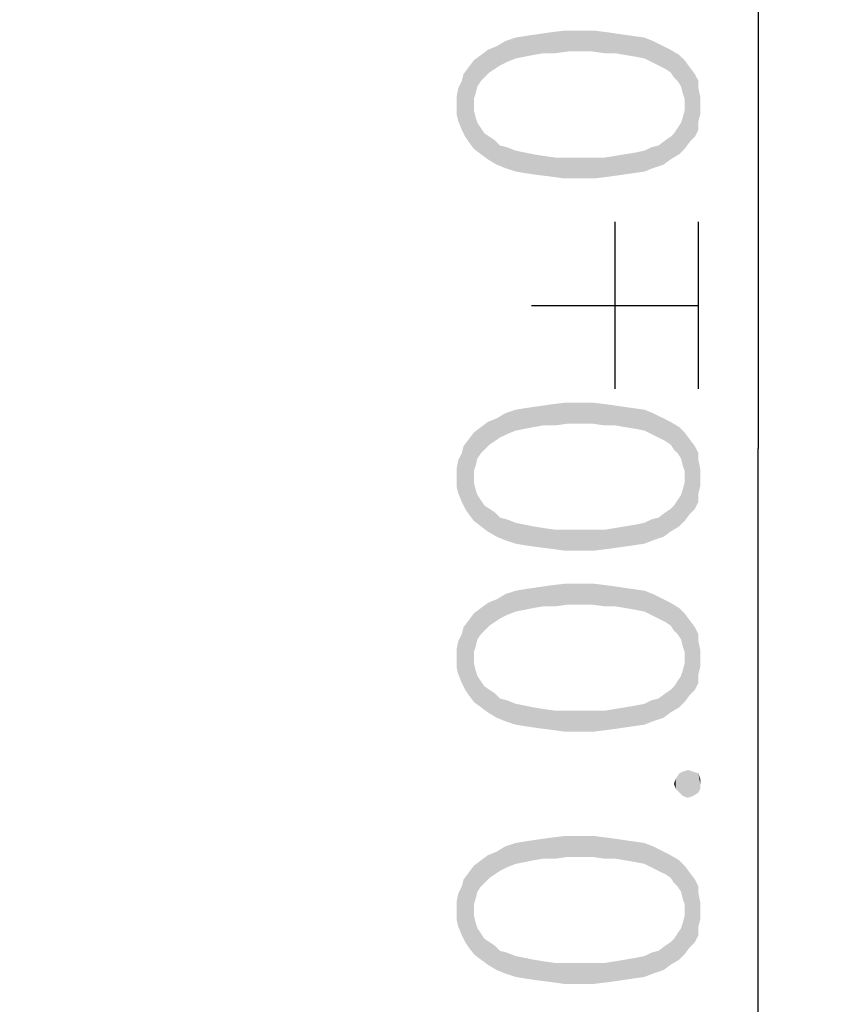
# Model space of a CAD drawing. Header units: millimetres. Extents: x 0 to 297, y 0 to 210.
# Tile 59 of 84: x 121 to 130, y 134 to 144. Entities that reach past the tile are written whole.
import ezdxf

# ---------------------------------------------------------------- set-up
doc = ezdxf.new("R2010")
doc.units = ezdxf.units.MM
doc.header["$LTSCALE"] = 16.335
doc.layers.get('0').update_dxf_attribs({"linetype": 'CONTINUOUS'})
doc.styles.get("Standard").update_dxf_attribs({"font": 'harmonyos_sans_sc_light.ttf'})
doc.dimstyles.new('DIMSTYLE_2', dxfattribs={"dimtxt": 2.5, "dimasz": 1.8, "dimexe": 0.8, "dimexo": 0, "dimtad": 1, "dimzin": 0, "dimdsep": 46, "dimtxsty": 'STANDARD', "dimblk": '_FILLED', "dimblk1": '_FILLED', "dimblk2": '_FILLED', "dimcen": 0.09, "dimclrt": 7, "dimazin": 0, "dimtol": 1, "dimtp": 0.2, "dimtm": 0.2, "dimtfac": 1, "dimtofl": 0, "dimtmove": 0, "dimatfit": 3, "dimldrblk": '_FILLED', "dimfxl": 1, "dimtolj": 1, "dimtzin": 0, "dimarcsym": 0})

# ---------------------------------------------------------------- blocks, each defined once
blk = doc.blocks.new('_FILLED')
at = {"color": 0, "linetype": 'BYBLOCK'}
blk.add_solid([(0, 0), (-1, 0.1667), (-1, -0.1667)], dxfattribs=at)
blk = doc.blocks.new('*D3')
at = {"color": 7, "linetype": 'CONTINUOUS'}
for p, q in [((103.741, 169.506), (129.771, 169.506)), ((128.971, 169.506), (128.971, 139.506)), ((128.971, 109.506), (128.971, 139.506)), ((103.741, 109.506), (129.771, 109.506))]:
    blk.add_line(p, q, dxfattribs=at)
at = {"color": 7, "linetype": 'CONTINUOUS', "xscale": 1.8, "yscale": 1.8, "zscale": 1.8}
for p, rotation in [((128.971, 169.506), 90), ((128.971, 109.506), 270)]:
    blk.add_blockref('_FILLED', p, dxfattribs=dict(at, rotation=rotation))

msp = doc.modelspace()

# ---------------------------------------------------------------- linework, layer by layer
at = {"color": 7, "linetype": 'CONTINUOUS'}
for p, q in [((127.471, 140.132), (127.471, 141.882)), ((128.346, 140.132), (128.346, 141.882)), ((126.596, 141.007), (128.346, 141.007))]:
    msp.add_line(p, q, dxfattribs=at)
for points in [[(126.612, 143.633), (126.539, 143.834), (126.667, 143.852)], [(126.667, 143.852), (126.721, 143.652), (126.612, 143.633)], [(126.721, 143.652), (126.667, 143.852), (126.794, 143.871)], [(126.794, 143.871), (126.849, 143.652), (126.721, 143.652)], [(126.849, 143.652), (126.794, 143.871), (126.94, 143.889)], [(126.94, 143.889), (126.977, 143.67), (126.849, 143.652)], [(127.105, 143.67), (126.977, 143.67), (126.94, 143.889)], [(127.105, 143.67), (126.94, 143.889), (127.105, 143.889)], [(127.105, 143.889), (127.232, 143.67), (127.105, 143.67)], [(127.232, 143.67), (127.105, 143.889), (127.251, 143.889)], [(127.251, 143.889), (127.36, 143.652), (127.232, 143.67)], [(127.36, 143.652), (127.251, 143.889), (127.397, 143.871)], [(127.397, 143.871), (127.47, 143.652), (127.36, 143.652)], [(127.47, 143.652), (127.397, 143.871), (127.524, 143.852)], [(127.524, 143.852), (127.579, 143.633), (127.47, 143.652)], [(127.579, 143.633), (127.524, 143.852), (127.652, 143.834)], [(126.265, 143.524), (126.229, 143.725), (126.32, 143.779)], [(126.32, 143.779), (126.338, 143.56), (126.265, 143.524)], [(126.429, 143.597), (126.32, 143.779), (126.429, 143.816)], [(126.429, 143.597), (126.338, 143.56), (126.32, 143.779)], [(126.521, 143.615), (126.429, 143.816), (126.539, 143.834)], [(126.429, 143.816), (126.521, 143.615), (126.429, 143.597)], [(126.539, 143.834), (126.612, 143.633), (126.521, 143.615)], [(127.652, 143.834), (127.689, 143.615), (127.579, 143.633)], [(127.78, 143.597), (127.689, 143.615), (127.652, 143.834)], [(127.78, 143.597), (127.652, 143.834), (127.78, 143.816)], [(127.78, 143.816), (127.853, 143.56), (127.78, 143.597)], [(127.853, 143.56), (127.78, 143.816), (127.871, 143.779)], [(127.871, 143.779), (127.926, 143.524), (127.853, 143.56)], [(127.926, 143.524), (127.871, 143.779), (127.981, 143.725)], [(126.101, 143.396), (126.065, 143.633), (126.138, 143.688)], [(126.138, 143.688), (126.156, 143.451), (126.101, 143.396)], [(126.211, 143.487), (126.138, 143.688), (126.229, 143.725)], [(126.211, 143.487), (126.156, 143.451), (126.138, 143.688)], [(126.229, 143.725), (126.265, 143.524), (126.211, 143.487)], [(127.981, 143.725), (127.999, 143.487), (127.926, 143.524)], [(128.054, 143.451), (127.999, 143.487), (127.981, 143.725)], [(128.054, 143.451), (127.981, 143.725), (128.054, 143.688)], [(128.054, 143.688), (128.09, 143.396), (128.054, 143.451)], [(128.127, 143.36), (128.09, 143.396), (128.054, 143.688)], [(128.127, 143.36), (128.054, 143.688), (128.145, 143.633)], [(125.992, 143.177), (125.937, 143.506), (125.992, 143.579)], [(126.065, 143.36), (125.992, 143.579), (126.065, 143.633)], [(125.992, 143.579), (126.01, 143.232), (125.992, 143.177)], [(126.028, 143.305), (126.01, 143.232), (125.992, 143.579)], [(126.065, 143.36), (126.028, 143.305), (125.992, 143.579)], [(126.065, 143.633), (126.101, 143.396), (126.065, 143.36)], [(128.145, 143.633), (128.163, 143.305), (128.127, 143.36)], [(128.181, 143.232), (128.163, 143.305), (128.145, 143.633)], [(128.2, 143.177), (128.181, 143.232), (128.145, 143.633)], [(128.2, 143.177), (128.145, 143.633), (128.2, 143.579)], [(128.2, 143.177), (128.2, 143.579), (128.254, 142.721)], [(128.254, 142.721), (128.2, 143.579), (128.254, 143.506)], [(125.937, 142.721), (125.882, 143.433), (125.937, 143.506)], [(125.937, 143.506), (125.992, 142.648), (125.937, 142.721)], [(125.992, 143.049), (125.992, 142.648), (125.937, 143.506)], [(125.992, 143.104), (125.992, 143.049), (125.937, 143.506)], [(125.992, 143.177), (125.992, 143.104), (125.937, 143.506)], [(128.254, 143.506), (128.309, 142.776), (128.254, 142.721)], [(128.309, 142.776), (128.254, 143.506), (128.309, 143.433)], [(125.864, 142.849), (125.827, 143.287), (125.864, 143.36)], [(125.864, 143.36), (125.882, 143.433), (125.9, 142.776)], [(125.864, 143.36), (125.9, 142.776), (125.864, 142.849)], [(125.937, 142.721), (125.9, 142.776), (125.882, 143.433)], [(128.309, 143.433), (128.346, 142.849), (128.309, 142.776)], [(128.346, 142.94), (128.346, 142.849), (128.309, 143.433)], [(128.346, 143.287), (128.346, 142.94), (128.309, 143.433)], [(128.346, 143.287), (128.309, 143.433), (128.346, 143.36)], [(125.827, 142.94), (125.809, 143.195), (125.827, 143.287)], [(125.827, 143.287), (125.864, 142.849), (125.827, 142.94)], [(128.346, 143.287), (128.364, 143.013), (128.346, 142.94)], [(128.364, 143.104), (128.364, 143.013), (128.346, 143.287)], [(128.364, 143.104), (128.346, 143.287), (128.364, 143.195)], [(125.809, 143.104), (125.809, 143.195), (125.827, 142.94)], [(128.2, 143.104), (128.2, 143.177), (128.254, 142.721)], [(125.809, 143.104), (125.827, 142.94), (125.809, 143.013)], [(125.992, 143.049), (126.01, 142.976), (126.065, 142.593)], [(125.992, 143.049), (126.065, 142.593), (125.992, 142.648)], [(128.2, 142.648), (128.181, 142.976), (128.2, 143.049)], [(128.2, 143.049), (128.2, 143.104), (128.254, 142.721)], [(128.2, 143.049), (128.254, 142.721), (128.2, 142.648)], [(126.01, 142.976), (126.028, 142.922), (126.065, 142.593)], [(126.065, 142.593), (126.028, 142.922), (126.065, 142.867)], [(128.145, 142.593), (128.127, 142.867), (128.163, 142.922)], [(128.163, 142.922), (128.2, 142.648), (128.145, 142.593)], [(128.163, 142.922), (128.181, 142.976), (128.2, 142.648)], [(126.065, 142.867), (126.101, 142.812), (126.138, 142.538)], [(126.065, 142.867), (126.138, 142.538), (126.065, 142.593)], [(128.09, 142.812), (128.127, 142.867), (128.145, 142.593)], [(126.138, 142.538), (126.101, 142.812), (126.156, 142.776)], [(126.156, 142.776), (126.229, 142.484), (126.138, 142.538)], [(126.156, 142.776), (126.211, 142.739), (126.229, 142.484)], [(126.229, 142.484), (126.211, 142.739), (126.265, 142.684)], [(127.981, 142.484), (127.926, 142.684), (127.999, 142.739)], [(127.999, 142.739), (128.054, 142.538), (127.981, 142.484)], [(128.054, 142.538), (127.999, 142.739), (128.054, 142.776)], [(128.054, 142.776), (128.09, 142.812), (128.145, 142.593)], [(128.054, 142.776), (128.145, 142.593), (128.054, 142.538)], [(126.265, 142.684), (126.32, 142.447), (126.229, 142.484)], [(126.32, 142.447), (126.265, 142.684), (126.338, 142.666)], [(126.338, 142.666), (126.429, 142.411), (126.32, 142.447)], [(126.429, 142.411), (126.338, 142.666), (126.429, 142.63)], [(126.429, 142.63), (126.521, 142.611), (126.539, 142.392)], [(126.429, 142.63), (126.539, 142.392), (126.429, 142.411)], [(126.539, 142.392), (126.521, 142.611), (126.612, 142.593)], [(127.652, 142.392), (127.579, 142.593), (127.689, 142.611)], [(127.689, 142.611), (127.78, 142.411), (127.652, 142.392)], [(127.78, 142.411), (127.689, 142.611), (127.78, 142.63)], [(127.78, 142.63), (127.853, 142.666), (127.871, 142.447)], [(127.78, 142.63), (127.871, 142.447), (127.78, 142.411)], [(127.871, 142.447), (127.853, 142.666), (127.926, 142.684)], [(127.926, 142.684), (127.981, 142.484), (127.871, 142.447)], [(126.612, 142.593), (126.667, 142.374), (126.539, 142.392)], [(126.667, 142.374), (126.612, 142.593), (126.721, 142.575)], [(126.721, 142.575), (126.813, 142.356), (126.667, 142.374)], [(126.813, 142.356), (126.721, 142.575), (126.849, 142.557)], [(126.849, 142.557), (126.94, 142.338), (126.813, 142.356)], [(126.94, 142.338), (126.849, 142.557), (126.977, 142.557)], [(126.977, 142.557), (127.105, 142.338), (126.94, 142.338)], [(127.105, 142.338), (126.977, 142.557), (127.105, 142.557)], [(127.105, 142.557), (127.232, 142.557), (127.251, 142.338)], [(127.105, 142.557), (127.251, 142.338), (127.105, 142.338)], [(127.251, 142.338), (127.232, 142.557), (127.36, 142.557)], [(127.36, 142.557), (127.397, 142.356), (127.251, 142.338)], [(127.397, 142.356), (127.36, 142.557), (127.47, 142.575)], [(127.47, 142.575), (127.524, 142.374), (127.397, 142.356)], [(127.524, 142.374), (127.47, 142.575), (127.579, 142.593)], [(127.579, 142.593), (127.652, 142.392), (127.524, 142.374)], [(126.521, 139.712), (126.429, 139.913), (126.539, 139.931)], [(126.539, 139.931), (126.612, 139.73), (126.521, 139.712)], [(126.612, 139.73), (126.539, 139.931), (126.667, 139.949)], [(126.667, 139.949), (126.721, 139.749), (126.612, 139.73)], [(126.721, 139.749), (126.667, 139.949), (126.794, 139.968)], [(126.794, 139.968), (126.849, 139.749), (126.721, 139.749)], [(126.849, 139.749), (126.794, 139.968), (126.94, 139.986)], [(126.94, 139.986), (126.977, 139.767), (126.849, 139.749)], [(127.105, 139.767), (126.977, 139.767), (126.94, 139.986)], [(127.105, 139.767), (126.94, 139.986), (127.105, 139.986)], [(127.105, 139.986), (127.232, 139.767), (127.105, 139.767)], [(127.232, 139.767), (127.105, 139.986), (127.251, 139.986)], [(127.251, 139.986), (127.36, 139.749), (127.232, 139.767)], [(127.36, 139.749), (127.251, 139.986), (127.397, 139.968)], [(127.397, 139.968), (127.47, 139.749), (127.36, 139.749)], [(127.47, 139.749), (127.397, 139.968), (127.524, 139.949)], [(127.524, 139.949), (127.579, 139.73), (127.47, 139.749)], [(127.579, 139.73), (127.524, 139.949), (127.652, 139.931)], [(127.652, 139.931), (127.689, 139.712), (127.579, 139.73)], [(127.78, 139.694), (127.689, 139.712), (127.652, 139.931)], [(127.78, 139.694), (127.652, 139.931), (127.78, 139.913)], [(126.211, 139.584), (126.138, 139.785), (126.229, 139.822)], [(126.229, 139.822), (126.265, 139.621), (126.211, 139.584)], [(126.265, 139.621), (126.229, 139.822), (126.32, 139.876)], [(126.32, 139.876), (126.338, 139.657), (126.265, 139.621)], [(126.429, 139.694), (126.32, 139.876), (126.429, 139.913)], [(126.429, 139.694), (126.338, 139.657), (126.32, 139.876)], [(126.429, 139.913), (126.521, 139.712), (126.429, 139.694)], [(127.78, 139.913), (127.853, 139.657), (127.78, 139.694)], [(127.853, 139.657), (127.78, 139.913), (127.871, 139.876)], [(127.871, 139.876), (127.926, 139.621), (127.853, 139.657)], [(127.926, 139.621), (127.871, 139.876), (127.981, 139.822)], [(127.981, 139.822), (127.999, 139.584), (127.926, 139.621)], [(128.054, 139.548), (127.999, 139.584), (127.981, 139.822)], [(128.054, 139.548), (127.981, 139.822), (128.054, 139.785)], [(126.065, 139.457), (125.992, 139.676), (126.065, 139.73)], [(126.101, 139.493), (126.065, 139.73), (126.138, 139.785)], [(126.065, 139.73), (126.101, 139.493), (126.065, 139.457)], [(126.138, 139.785), (126.156, 139.548), (126.101, 139.493)], [(126.211, 139.584), (126.156, 139.548), (126.138, 139.785)], [(128.054, 139.785), (128.09, 139.493), (128.054, 139.548)], [(128.127, 139.457), (128.09, 139.493), (128.054, 139.785)], [(128.127, 139.457), (128.054, 139.785), (128.145, 139.73)], [(128.145, 139.73), (128.163, 139.402), (128.127, 139.457)], [(128.181, 139.329), (128.163, 139.402), (128.145, 139.73)], [(128.2, 139.274), (128.181, 139.329), (128.145, 139.73)], [(128.2, 139.274), (128.145, 139.73), (128.2, 139.676)], [(125.992, 139.274), (125.937, 139.603), (125.992, 139.676)], [(125.992, 139.676), (126.01, 139.329), (125.992, 139.274)], [(126.028, 139.402), (126.01, 139.329), (125.992, 139.676)], [(126.065, 139.457), (126.028, 139.402), (125.992, 139.676)], [(128.2, 139.274), (128.2, 139.676), (128.254, 138.818)], [(128.254, 138.818), (128.2, 139.676), (128.254, 139.603)], [(125.864, 139.457), (125.882, 139.53), (125.9, 138.873)], [(125.937, 138.818), (125.882, 139.53), (125.937, 139.603)], [(125.937, 138.818), (125.9, 138.873), (125.882, 139.53)], [(125.937, 139.603), (125.992, 138.745), (125.937, 138.818)], [(125.992, 139.146), (125.992, 138.745), (125.937, 139.603)], [(125.992, 139.201), (125.992, 139.146), (125.937, 139.603)], [(125.992, 139.274), (125.992, 139.201), (125.937, 139.603)], [(128.254, 139.603), (128.309, 138.873), (128.254, 138.818)], [(128.309, 138.873), (128.254, 139.603), (128.309, 139.53)], [(128.309, 139.53), (128.346, 138.946), (128.309, 138.873)], [(128.346, 139.037), (128.346, 138.946), (128.309, 139.53)], [(128.346, 139.384), (128.346, 139.037), (128.309, 139.53)], [(128.346, 139.384), (128.309, 139.53), (128.346, 139.457)], [(125.864, 138.946), (125.827, 139.384), (125.864, 139.457)], [(125.864, 139.457), (125.9, 138.873), (125.864, 138.946)], [(125.827, 139.037), (125.809, 139.292), (125.827, 139.384)], [(125.827, 139.384), (125.864, 138.946), (125.827, 139.037)], [(128.346, 139.384), (128.364, 139.11), (128.346, 139.037)], [(128.364, 139.201), (128.364, 139.11), (128.346, 139.384)], [(128.364, 139.201), (128.346, 139.384), (128.364, 139.292)], [(125.809, 139.201), (125.809, 139.292), (125.827, 139.037)], [(125.809, 139.201), (125.827, 139.037), (125.809, 139.11)], [(128.2, 139.201), (128.2, 139.274), (128.254, 138.818)], [(128.2, 139.146), (128.2, 139.201), (128.254, 138.818)], [(125.992, 139.146), (126.01, 139.073), (126.065, 138.69)], [(125.992, 139.146), (126.065, 138.69), (125.992, 138.745)], [(128.2, 138.745), (128.181, 139.073), (128.2, 139.146)], [(128.2, 139.146), (128.254, 138.818), (128.2, 138.745)], [(126.01, 139.073), (126.028, 139.019), (126.065, 138.69)], [(126.065, 138.69), (126.028, 139.019), (126.065, 138.964)], [(128.145, 138.69), (128.127, 138.964), (128.163, 139.019)], [(128.163, 139.019), (128.2, 138.745), (128.145, 138.69)], [(128.163, 139.019), (128.181, 139.073), (128.2, 138.745)], [(126.065, 138.964), (126.101, 138.909), (126.138, 138.635)], [(126.065, 138.964), (126.138, 138.635), (126.065, 138.69)], [(126.138, 138.635), (126.101, 138.909), (126.156, 138.873)], [(128.054, 138.873), (128.09, 138.909), (128.145, 138.69)], [(128.09, 138.909), (128.127, 138.964), (128.145, 138.69)], [(126.156, 138.873), (126.229, 138.581), (126.138, 138.635)], [(126.156, 138.873), (126.211, 138.836), (126.229, 138.581)], [(126.229, 138.581), (126.211, 138.836), (126.265, 138.781)], [(127.981, 138.581), (127.926, 138.781), (127.999, 138.836)], [(127.999, 138.836), (128.054, 138.635), (127.981, 138.581)], [(128.054, 138.635), (127.999, 138.836), (128.054, 138.873)], [(128.054, 138.873), (128.145, 138.69), (128.054, 138.635)], [(126.265, 138.781), (126.32, 138.544), (126.229, 138.581)], [(126.32, 138.544), (126.265, 138.781), (126.338, 138.763)], [(126.338, 138.763), (126.429, 138.508), (126.32, 138.544)], [(126.429, 138.508), (126.338, 138.763), (126.429, 138.727)], [(126.429, 138.727), (126.521, 138.708), (126.539, 138.489)], [(126.429, 138.727), (126.539, 138.489), (126.429, 138.508)], [(126.539, 138.489), (126.521, 138.708), (126.612, 138.69)], [(126.612, 138.69), (126.667, 138.471), (126.539, 138.489)], [(126.667, 138.471), (126.612, 138.69), (126.721, 138.672)], [(127.524, 138.471), (127.47, 138.672), (127.579, 138.69)], [(127.579, 138.69), (127.652, 138.489), (127.524, 138.471)], [(127.652, 138.489), (127.579, 138.69), (127.689, 138.708)], [(127.689, 138.708), (127.78, 138.508), (127.652, 138.489)], [(127.78, 138.508), (127.689, 138.708), (127.78, 138.727)], [(127.78, 138.727), (127.853, 138.763), (127.871, 138.544)], [(127.78, 138.727), (127.871, 138.544), (127.78, 138.508)], [(127.871, 138.544), (127.853, 138.763), (127.926, 138.781)], [(127.926, 138.781), (127.981, 138.581), (127.871, 138.544)], [(126.721, 138.672), (126.813, 138.453), (126.667, 138.471)], [(126.813, 138.453), (126.721, 138.672), (126.849, 138.654)], [(126.849, 138.654), (126.94, 138.435), (126.813, 138.453)], [(126.94, 138.435), (126.849, 138.654), (126.977, 138.654)], [(126.977, 138.654), (127.105, 138.435), (126.94, 138.435)], [(127.105, 138.435), (126.977, 138.654), (127.105, 138.654)], [(127.105, 138.654), (127.232, 138.654), (127.251, 138.435)], [(127.105, 138.654), (127.251, 138.435), (127.105, 138.435)], [(127.251, 138.435), (127.232, 138.654), (127.36, 138.654)], [(127.36, 138.654), (127.397, 138.453), (127.251, 138.435)], [(127.397, 138.453), (127.36, 138.654), (127.47, 138.672)], [(127.47, 138.672), (127.524, 138.471), (127.397, 138.453)], [(126.721, 137.851), (126.667, 138.052), (126.794, 138.07)], [(126.794, 138.07), (126.849, 137.851), (126.721, 137.851)], [(126.849, 137.851), (126.794, 138.07), (126.94, 138.088)], [(126.94, 138.088), (126.977, 137.869), (126.849, 137.851)], [(127.105, 137.869), (126.977, 137.869), (126.94, 138.088)], [(127.105, 137.869), (126.94, 138.088), (127.105, 138.088)], [(127.105, 138.088), (127.232, 137.869), (127.105, 137.869)], [(127.232, 137.869), (127.105, 138.088), (127.251, 138.088)], [(127.251, 138.088), (127.36, 137.851), (127.232, 137.869)], [(127.36, 137.851), (127.251, 138.088), (127.397, 138.07)], [(127.397, 138.07), (127.47, 137.851), (127.36, 137.851)], [(127.47, 137.851), (127.397, 138.07), (127.524, 138.052)], [(126.265, 137.723), (126.229, 137.924), (126.32, 137.979)], [(126.32, 137.979), (126.338, 137.76), (126.265, 137.723)], [(126.429, 137.796), (126.32, 137.979), (126.429, 138.015)], [(126.429, 137.796), (126.338, 137.76), (126.32, 137.979)], [(126.521, 137.814), (126.429, 138.015), (126.539, 138.033)], [(126.429, 138.015), (126.521, 137.814), (126.429, 137.796)], [(126.539, 138.033), (126.612, 137.833), (126.521, 137.814)], [(126.612, 137.833), (126.539, 138.033), (126.667, 138.052)], [(126.667, 138.052), (126.721, 137.851), (126.612, 137.833)], [(127.524, 138.052), (127.579, 137.833), (127.47, 137.851)], [(127.579, 137.833), (127.524, 138.052), (127.652, 138.033)], [(127.652, 138.033), (127.689, 137.814), (127.579, 137.833)], [(127.78, 137.796), (127.689, 137.814), (127.652, 138.033)], [(127.78, 137.796), (127.652, 138.033), (127.78, 138.015)], [(127.78, 138.015), (127.853, 137.76), (127.78, 137.796)], [(127.853, 137.76), (127.78, 138.015), (127.871, 137.979)], [(127.871, 137.979), (127.926, 137.723), (127.853, 137.76)], [(127.926, 137.723), (127.871, 137.979), (127.981, 137.924)], [(126.101, 137.595), (126.065, 137.833), (126.138, 137.887)], [(126.138, 137.887), (126.156, 137.65), (126.101, 137.595)], [(126.211, 137.687), (126.138, 137.887), (126.229, 137.924)], [(126.211, 137.687), (126.156, 137.65), (126.138, 137.887)], [(126.229, 137.924), (126.265, 137.723), (126.211, 137.687)], [(127.981, 137.924), (127.999, 137.687), (127.926, 137.723)], [(128.054, 137.65), (127.999, 137.687), (127.981, 137.924)], [(128.054, 137.65), (127.981, 137.924), (128.054, 137.887)], [(128.054, 137.887), (128.09, 137.595), (128.054, 137.65)], [(128.127, 137.559), (128.09, 137.595), (128.054, 137.887)], [(128.127, 137.559), (128.054, 137.887), (128.145, 137.833)], [(125.992, 137.376), (125.937, 137.705), (125.992, 137.778)], [(126.065, 137.559), (125.992, 137.778), (126.065, 137.833)], [(125.992, 137.778), (126.01, 137.431), (125.992, 137.376)], [(126.028, 137.504), (126.01, 137.431), (125.992, 137.778)], [(126.065, 137.559), (126.028, 137.504), (125.992, 137.778)], [(126.065, 137.833), (126.101, 137.595), (126.065, 137.559)], [(128.145, 137.833), (128.163, 137.504), (128.127, 137.559)], [(128.181, 137.431), (128.163, 137.504), (128.145, 137.833)], [(128.2, 137.376), (128.181, 137.431), (128.145, 137.833)], [(128.2, 137.376), (128.145, 137.833), (128.2, 137.778)], [(128.2, 137.376), (128.2, 137.778), (128.254, 136.92)], [(128.254, 136.92), (128.2, 137.778), (128.254, 137.705)], [(125.937, 136.92), (125.882, 137.632), (125.937, 137.705)], [(125.937, 137.705), (125.992, 136.847), (125.937, 136.92)], [(125.992, 137.249), (125.992, 136.847), (125.937, 137.705)], [(125.992, 137.303), (125.992, 137.249), (125.937, 137.705)], [(125.992, 137.376), (125.992, 137.303), (125.937, 137.705)], [(128.254, 137.705), (128.309, 136.975), (128.254, 136.92)], [(128.309, 136.975), (128.254, 137.705), (128.309, 137.632)], [(125.864, 137.048), (125.827, 137.486), (125.864, 137.559)], [(125.864, 137.559), (125.882, 137.632), (125.9, 136.975)], [(125.864, 137.559), (125.9, 136.975), (125.864, 137.048)], [(125.937, 136.92), (125.9, 136.975), (125.882, 137.632)], [(128.309, 137.632), (128.346, 137.048), (128.309, 136.975)], [(128.346, 137.139), (128.346, 137.048), (128.309, 137.632)], [(128.346, 137.486), (128.346, 137.139), (128.309, 137.632)], [(128.346, 137.486), (128.309, 137.632), (128.346, 137.559)], [(125.827, 137.139), (125.809, 137.395), (125.827, 137.486)], [(125.827, 137.486), (125.864, 137.048), (125.827, 137.139)], [(128.346, 137.486), (128.364, 137.212), (128.346, 137.139)], [(128.364, 137.303), (128.364, 137.212), (128.346, 137.486)], [(128.364, 137.303), (128.346, 137.486), (128.364, 137.395)], [(125.809, 137.303), (125.809, 137.395), (125.827, 137.139)], [(128.2, 137.303), (128.2, 137.376), (128.254, 136.92)], [(125.809, 137.303), (125.827, 137.139), (125.809, 137.212)], [(125.992, 137.249), (126.01, 137.176), (126.065, 136.792)], [(125.992, 137.249), (126.065, 136.792), (125.992, 136.847)], [(128.2, 136.847), (128.181, 137.176), (128.2, 137.249)], [(128.2, 137.249), (128.2, 137.303), (128.254, 136.92)], [(128.2, 137.249), (128.254, 136.92), (128.2, 136.847)], [(126.01, 137.176), (126.028, 137.121), (126.065, 136.792)], [(128.163, 137.121), (128.181, 137.176), (128.2, 136.847)], [(126.065, 136.792), (126.028, 137.121), (126.065, 137.066)], [(126.065, 137.066), (126.101, 137.011), (126.138, 136.738)], [(126.065, 137.066), (126.138, 136.738), (126.065, 136.792)], [(128.09, 137.011), (128.127, 137.066), (128.145, 136.792)], [(128.145, 136.792), (128.127, 137.066), (128.163, 137.121)], [(128.163, 137.121), (128.2, 136.847), (128.145, 136.792)], [(126.138, 136.738), (126.101, 137.011), (126.156, 136.975)], [(126.156, 136.975), (126.229, 136.683), (126.138, 136.738)], [(126.156, 136.975), (126.211, 136.938), (126.229, 136.683)], [(126.229, 136.683), (126.211, 136.938), (126.265, 136.884)], [(127.981, 136.683), (127.926, 136.884), (127.999, 136.938)], [(127.999, 136.938), (128.054, 136.738), (127.981, 136.683)], [(128.054, 136.738), (127.999, 136.938), (128.054, 136.975)], [(128.054, 136.975), (128.09, 137.011), (128.145, 136.792)], [(128.054, 136.975), (128.145, 136.792), (128.054, 136.738)], [(126.265, 136.884), (126.32, 136.646), (126.229, 136.683)], [(126.32, 136.646), (126.265, 136.884), (126.338, 136.865)], [(126.338, 136.865), (126.429, 136.61), (126.32, 136.646)], [(126.429, 136.61), (126.338, 136.865), (126.429, 136.829)], [(126.429, 136.829), (126.521, 136.811), (126.539, 136.592)], [(126.429, 136.829), (126.539, 136.592), (126.429, 136.61)], [(127.78, 136.61), (127.689, 136.811), (127.78, 136.829)], [(127.78, 136.829), (127.853, 136.865), (127.871, 136.646)], [(127.78, 136.829), (127.871, 136.646), (127.78, 136.61)], [(127.871, 136.646), (127.853, 136.865), (127.926, 136.884)], [(127.926, 136.884), (127.981, 136.683), (127.871, 136.646)], [(126.539, 136.592), (126.521, 136.811), (126.612, 136.792)], [(126.612, 136.792), (126.667, 136.573), (126.539, 136.592)], [(126.667, 136.573), (126.612, 136.792), (126.721, 136.774)], [(126.721, 136.774), (126.813, 136.555), (126.667, 136.573)], [(126.813, 136.555), (126.721, 136.774), (126.849, 136.756)], [(126.849, 136.756), (126.94, 136.537), (126.813, 136.555)], [(126.94, 136.537), (126.849, 136.756), (126.977, 136.756)], [(126.977, 136.756), (127.105, 136.537), (126.94, 136.537)], [(127.105, 136.537), (126.977, 136.756), (127.105, 136.756)], [(127.105, 136.756), (127.232, 136.756), (127.251, 136.537)], [(127.105, 136.756), (127.251, 136.537), (127.105, 136.537)], [(127.251, 136.537), (127.232, 136.756), (127.36, 136.756)], [(127.36, 136.756), (127.397, 136.555), (127.251, 136.537)], [(127.397, 136.555), (127.36, 136.756), (127.47, 136.774)], [(127.47, 136.774), (127.524, 136.573), (127.397, 136.555)], [(127.524, 136.573), (127.47, 136.774), (127.579, 136.792)], [(127.579, 136.792), (127.652, 136.592), (127.524, 136.573)], [(127.652, 136.592), (127.579, 136.792), (127.689, 136.811)], [(127.689, 136.811), (127.78, 136.61), (127.652, 136.592)], [(128.181, 135.862), (128.145, 136.099), (128.181, 136.117)], [(128.236, 135.843), (128.181, 136.117), (128.236, 136.135)], [(128.181, 136.117), (128.236, 135.843), (128.181, 135.862)], [(128.236, 136.135), (128.291, 135.862), (128.236, 135.843)], [(128.291, 135.862), (128.236, 136.135), (128.291, 136.117)], [(128.291, 136.117), (128.346, 135.898), (128.291, 135.862)], [(128.346, 135.898), (128.291, 136.117), (128.346, 136.099)], [(128.108, 135.935), (128.09, 135.989), (128.108, 136.044)], [(128.145, 135.898), (128.108, 136.044), (128.145, 136.099)], [(128.108, 136.044), (128.145, 135.898), (128.108, 135.935)], [(128.145, 136.099), (128.181, 135.862), (128.145, 135.898)], [(128.346, 136.099), (128.364, 135.935), (128.346, 135.898)], [(128.364, 135.989), (128.364, 135.935), (128.346, 136.099)], [(128.364, 135.989), (128.346, 136.099), (128.364, 136.044)], [(126.521, 135.168), (126.429, 135.369), (126.539, 135.387)], [(126.539, 135.387), (126.612, 135.187), (126.521, 135.168)], [(126.612, 135.187), (126.539, 135.387), (126.667, 135.406)], [(126.667, 135.406), (126.721, 135.205), (126.612, 135.187)], [(126.721, 135.205), (126.667, 135.406), (126.794, 135.424)], [(126.794, 135.424), (126.849, 135.205), (126.721, 135.205)], [(126.849, 135.205), (126.794, 135.424), (126.94, 135.442)], [(126.94, 135.442), (126.977, 135.223), (126.849, 135.205)], [(127.105, 135.223), (126.977, 135.223), (126.94, 135.442)], [(127.105, 135.223), (126.94, 135.442), (127.105, 135.442)], [(127.105, 135.442), (127.232, 135.223), (127.105, 135.223)], [(127.232, 135.223), (127.105, 135.442), (127.251, 135.442)], [(127.251, 135.442), (127.36, 135.205), (127.232, 135.223)], [(127.36, 135.205), (127.251, 135.442), (127.397, 135.424)], [(127.397, 135.424), (127.47, 135.205), (127.36, 135.205)], [(127.47, 135.205), (127.397, 135.424), (127.524, 135.406)], [(127.524, 135.406), (127.579, 135.187), (127.47, 135.205)], [(127.579, 135.187), (127.524, 135.406), (127.652, 135.387)], [(127.652, 135.387), (127.689, 135.168), (127.579, 135.187)], [(127.78, 135.15), (127.689, 135.168), (127.652, 135.387)], [(127.78, 135.15), (127.652, 135.387), (127.78, 135.369)], [(126.211, 135.041), (126.138, 135.241), (126.229, 135.278)], [(126.229, 135.278), (126.265, 135.077), (126.211, 135.041)], [(126.265, 135.077), (126.229, 135.278), (126.32, 135.333)], [(126.32, 135.333), (126.338, 135.114), (126.265, 135.077)], [(126.429, 135.15), (126.32, 135.333), (126.429, 135.369)], [(126.429, 135.15), (126.338, 135.114), (126.32, 135.333)], [(126.429, 135.369), (126.521, 135.168), (126.429, 135.15)], [(127.78, 135.369), (127.853, 135.114), (127.78, 135.15)], [(127.853, 135.114), (127.78, 135.369), (127.871, 135.333)], [(127.871, 135.333), (127.926, 135.077), (127.853, 135.114)], [(127.926, 135.077), (127.871, 135.333), (127.981, 135.278)], [(127.981, 135.278), (127.999, 135.041), (127.926, 135.077)], [(128.054, 135.004), (127.999, 135.041), (127.981, 135.278)], [(128.054, 135.004), (127.981, 135.278), (128.054, 135.241)], [(126.065, 134.913), (125.992, 135.132), (126.065, 135.187)], [(126.101, 134.949), (126.065, 135.187), (126.138, 135.241)], [(126.065, 135.187), (126.101, 134.949), (126.065, 134.913)], [(126.138, 135.241), (126.156, 135.004), (126.101, 134.949)], [(126.211, 135.041), (126.156, 135.004), (126.138, 135.241)], [(128.054, 135.241), (128.09, 134.949), (128.054, 135.004)], [(128.127, 134.913), (128.09, 134.949), (128.054, 135.241)], [(128.127, 134.913), (128.054, 135.241), (128.145, 135.187)], [(128.145, 135.187), (128.163, 134.858), (128.127, 134.913)], [(128.181, 134.785), (128.163, 134.858), (128.145, 135.187)], [(128.2, 134.73), (128.181, 134.785), (128.145, 135.187)], [(128.2, 134.73), (128.145, 135.187), (128.2, 135.132)], [(125.992, 134.73), (125.937, 135.059), (125.992, 135.132)], [(125.992, 135.132), (126.01, 134.785), (125.992, 134.73)], [(126.028, 134.858), (126.01, 134.785), (125.992, 135.132)], [(126.065, 134.913), (126.028, 134.858), (125.992, 135.132)], [(128.2, 134.73), (128.2, 135.132), (128.254, 134.274)], [(128.254, 134.274), (128.2, 135.132), (128.254, 135.059)], [(125.864, 134.913), (125.882, 134.986), (125.9, 134.329)], [(125.937, 134.274), (125.882, 134.986), (125.937, 135.059)], [(125.937, 134.274), (125.9, 134.329), (125.882, 134.986)], [(125.937, 135.059), (125.992, 134.201), (125.937, 134.274)], [(125.992, 134.603), (125.992, 134.201), (125.937, 135.059)], [(125.992, 134.657), (125.992, 134.603), (125.937, 135.059)], [(125.992, 134.73), (125.992, 134.657), (125.937, 135.059)], [(128.254, 135.059), (128.309, 134.329), (128.254, 134.274)], [(128.309, 134.329), (128.254, 135.059), (128.309, 134.986)], [(128.309, 134.986), (128.346, 134.402), (128.309, 134.329)], [(128.346, 134.493), (128.346, 134.402), (128.309, 134.986)], [(128.346, 134.84), (128.346, 134.493), (128.309, 134.986)], [(128.346, 134.84), (128.309, 134.986), (128.346, 134.913)], [(125.864, 134.402), (125.827, 134.84), (125.864, 134.913)], [(125.864, 134.913), (125.9, 134.329), (125.864, 134.402)], [(125.827, 134.493), (125.809, 134.749), (125.827, 134.84)], [(125.827, 134.84), (125.864, 134.402), (125.827, 134.493)], [(128.346, 134.84), (128.364, 134.566), (128.346, 134.493)], [(128.364, 134.657), (128.364, 134.566), (128.346, 134.84)], [(128.364, 134.657), (128.346, 134.84), (128.364, 134.749)], [(125.809, 134.657), (125.809, 134.749), (125.827, 134.493)], [(125.809, 134.657), (125.827, 134.493), (125.809, 134.566)], [(128.2, 134.657), (128.2, 134.73), (128.254, 134.274)], [(128.2, 134.603), (128.2, 134.657), (128.254, 134.274)], [(125.992, 134.603), (126.01, 134.53), (126.065, 134.146)], [(125.992, 134.603), (126.065, 134.146), (125.992, 134.201)], [(128.2, 134.201), (128.181, 134.53), (128.2, 134.603)], [(128.2, 134.603), (128.254, 134.274), (128.2, 134.201)], [(126.01, 134.53), (126.028, 134.475), (126.065, 134.146)], [(126.065, 134.146), (126.028, 134.475), (126.065, 134.42)], [(128.145, 134.146), (128.127, 134.42), (128.163, 134.475)], [(128.163, 134.475), (128.2, 134.201), (128.145, 134.146)], [(128.163, 134.475), (128.181, 134.53), (128.2, 134.201)], [(126.065, 134.42), (126.101, 134.365), (126.138, 134.092)], [(126.065, 134.42), (126.138, 134.092), (126.065, 134.146)], [(126.138, 134.092), (126.101, 134.365), (126.156, 134.329)], [(128.054, 134.329), (128.09, 134.365), (128.145, 134.146)], [(128.09, 134.365), (128.127, 134.42), (128.145, 134.146)], [(126.156, 134.329), (126.229, 134.037), (126.138, 134.092)], [(126.156, 134.329), (126.211, 134.292), (126.229, 134.037)], [(126.229, 134.037), (126.211, 134.292), (126.265, 134.238)], [(127.981, 134.037), (127.926, 134.238), (127.999, 134.292)], [(127.999, 134.292), (128.054, 134.092), (127.981, 134.037)], [(128.054, 134.092), (127.999, 134.292), (128.054, 134.329)], [(128.054, 134.329), (128.145, 134.146), (128.054, 134.092)], [(126.265, 134.238), (126.32, 134), (126.229, 134.037)], [(126.32, 134), (126.265, 134.238), (126.338, 134.219)], [(126.338, 134.219), (126.429, 133.964), (126.32, 134)], [(126.429, 133.964), (126.338, 134.219), (126.429, 134.183)], [(126.429, 134.183), (126.521, 134.165), (126.539, 133.946)], [(126.429, 134.183), (126.539, 133.946), (126.429, 133.964)], [(126.539, 133.946), (126.521, 134.165), (126.612, 134.146)], [(126.612, 134.146), (126.667, 133.927), (126.539, 133.946)], [(126.667, 133.927), (126.612, 134.146), (126.721, 134.128)], [(127.524, 133.927), (127.47, 134.128), (127.579, 134.146)], [(127.579, 134.146), (127.652, 133.946), (127.524, 133.927)], [(127.652, 133.946), (127.579, 134.146), (127.689, 134.165)], [(127.689, 134.165), (127.78, 133.964), (127.652, 133.946)], [(127.78, 133.964), (127.689, 134.165), (127.78, 134.183)], [(127.78, 134.183), (127.853, 134.219), (127.871, 134)], [(127.78, 134.183), (127.871, 134), (127.78, 133.964)], [(127.871, 134), (127.853, 134.219), (127.926, 134.238)], [(127.926, 134.238), (127.981, 134.037), (127.871, 134)], [(126.721, 134.128), (126.813, 133.909), (126.667, 133.927)], [(126.813, 133.909), (126.721, 134.128), (126.849, 134.11)], [(126.849, 134.11), (126.94, 133.891), (126.813, 133.909)], [(126.94, 133.891), (126.849, 134.11), (126.977, 134.11)], [(126.977, 134.11), (127.105, 133.891), (126.94, 133.891)], [(127.105, 133.891), (126.977, 134.11), (127.105, 134.11)], [(127.105, 134.11), (127.232, 134.11), (127.251, 133.891)], [(127.105, 134.11), (127.251, 133.891), (127.105, 133.891)], [(127.251, 133.891), (127.232, 134.11), (127.36, 134.11)], [(127.36, 134.11), (127.397, 133.909), (127.251, 133.891)], [(127.397, 133.909), (127.36, 134.11), (127.47, 134.128)], [(127.47, 134.128), (127.524, 133.927), (127.397, 133.909)]]:
    msp.add_solid(points, dxfattribs=at)

# ---------------------------------------------------------------- dimensions: what is measured, and where the dimension line sits
dim = msp.add_linear_dim(base=(128.971, 169.506), p1=(103.741, 109.506), p2=(103.741, 169.506), angle=90, text='*<>', dimstyle='DIMSTYLE_2', dxfattribs=at)
dim.commit()
dim.dimension.update_dxf_attribs({"geometry": '*D3', "text_midpoint": (128.971, 130.424), "dimtype": 160})

doc.saveas('drawing.dxf')
